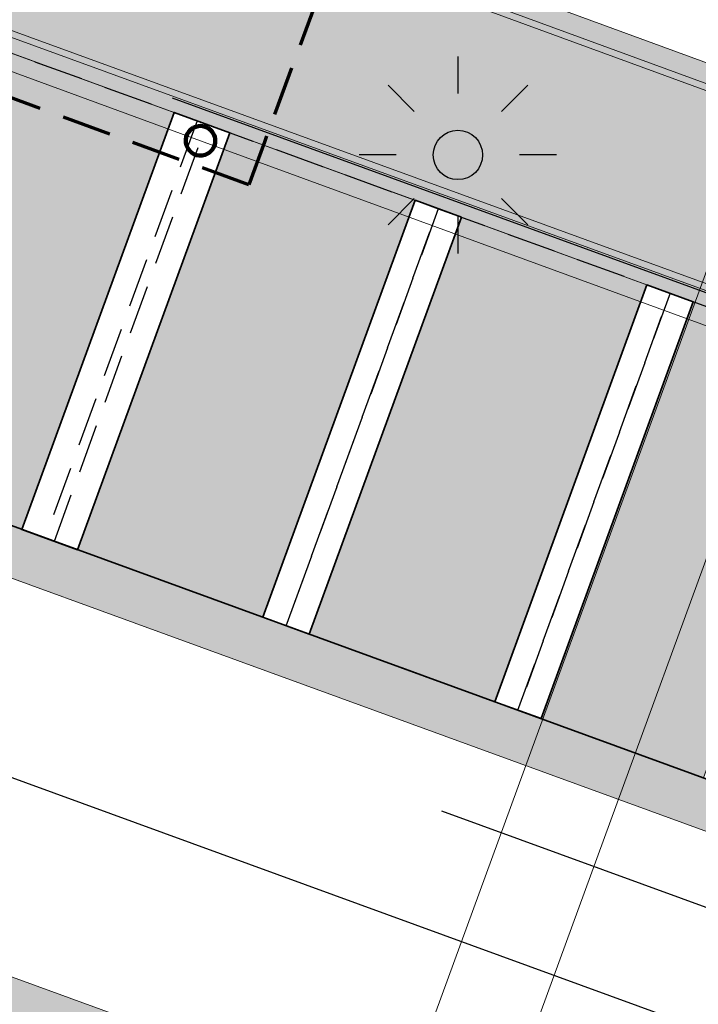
# Model space of a CAD drawing. Header units: metres. Extents: x 154038 to 155227, y 461678 to 462519.
# Tile 144 of 256: x 154592.46 to 154599.33, y 462268.45 to 462278.44. Entities that reach past the tile are written whole.
import ezdxf
from ezdxf import colors
from ezdxf.entities.mleader import LeaderData, LeaderLine
from ezdxf.math import Vec2, Vec3

# ---------------------------------------------------------------- set-up
doc = ezdxf.new("R2010")
doc.units = ezdxf.units.M
doc.linetypes.add('AM-AS', pattern=[16, 10, -2, 2, -2])
doc.linetypes.add('DASHED', pattern=[0.75, 0.5, -0.25])
for name, color, linetype, lineweight in [('B-WE-OG-BEBOUWING-GV', 2, 'Continuous', 100), ('B-WE-OG-BEBOUWING_LUIFEL-GV', 7, 'DASHED', 70), ('N-WE-KL-ET_LS_OV_LICHTMAST-G', 2, 'Continuous', 25), ('N-WE-KL-ET_LS_OV_LICHTMAST_4M-S', 1, 'Continuous', 25), ('N-WE-VH-KANTOPSLUITING_TROTTOIRBAND_130 150-G', 2, 'Continuous', 0), ('N-WE-VH-KANTVERHARDING_MOLGOOT-G', 6, 'Continuous', 18), ('N-WE-VH-KANTVERHARDING_TROTTOIR-ROLLAAG-G', 62, 'Continuous', 18), ('N-WE-VH-KANTVERHARDING_TROTTOIR-STREKLAAG-G', 220, 'Continuous', 18), ('N-WE-VH-VERHARDING_GRASSTEEN_parkeren-G', 3, 'Continuous', 18), ('N-WE-VH-VERHARDING_GRASSTEEN_parkeren-V', 73, 'Continuous', 18), ('N-WE-VH-VERHARDING_STRAATBAKSTEEN-TROTTOIR-HV_DF-G', 2, 'Continuous', 18), ('N-WE-VH-VERHARDING_STRAATBAKSTEEN_Rijbaan-KV_DF-G', 160, 'Continuous', 35), ('N-WE-VH-VERHARDING_STRAATBAKSTEEN_Uitstapstrook_Parkeren-HV_KF-G', 170, 'Continuous', 35), ('X-XX-AL-PROFIEL-G', 7, 'Continuous', 18)]:
    doc.layers.add(name, color=color, linetype=linetype, lineweight=lineweight)
for name, color, linetype in [('N-PV-VW-MARKERING_Pvak-G', 161, 'DASHED'), ('N-PV-WEG_RIJBAAN-350M-H', 14, 'AM-AS'), ('N-PV-WEG_RIJBAAN-AS-G', 40, 'AM-AS'), ('N-WE-VW-MARKERING_Pvak-H', 21, 'Continuous'), ('X-XX-AL-HULP-T', 7, 'Continuous')]:
    doc.layers.add(name, color=color, linetype=linetype)
for name, color, linetype, lineweight, true_color in [('N-WE-VH-KANTOPSLUITING_TROTTOIRBAND_130 150-V', 7, 'Continuous', 5, 0xa7a8aa), ('N-WE-VH-KANTVERHARDING_MOLGOOT-V', 7, 'Continuous', 18, 0xb76059), ('N-WE-VH-VERHARDING_STRAATBAKSTEEN-TROTTOIR-HV_DF-V', 7, 'Continuous', 18, 0xd14124), ('N-WE-VH-VERHARDING_STRAATBAKSTEEN_Rijbaan-KV_DF-V', 7, 'Continuous', 18, 0xb33d26)]:
    doc.layers.add(name, color=color, linetype=linetype, lineweight=lineweight, true_color=true_color)
doc.layers.add('X-XX-AL-PROFIEL-H', color=21, linetype='Continuous', lineweight=18, plot=False)
doc.styles.add('maatvoering', font='arial.ttf')

# ---------------------------------------------------------------- blocks, each defined once
blk = doc.blocks.new('SKL-ET_OV_LICHTMAST-N')
at = {"layer": 'N-WE-KL-ET_LS_OV_LICHTMAST-G'}
for points in [[(0, 1), (0, 0.625)], [(-0.7071067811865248, 0.707106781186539), (-0.4419417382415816, 0.4419417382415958)], [(0.44194173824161, 0.4419417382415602), (0.7071067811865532, 0.7071067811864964)], [(-0.625, 0), (-1, 0)], [(1, 0), (0.625, 0)], [(-0.7071067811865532, -0.7071067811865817), (-0.4419417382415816, -0.44194173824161)], [(0.4419417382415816, -0.4419417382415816), (0.7071067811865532, -0.7071067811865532)], [(0, -0.625), (0, -1)]]:
    blk.add_lwpolyline(points, dxfattribs=at)
blk.add_circle((0, 0), 0.25, dxfattribs=at)
blk = doc.blocks.new('_Dot')
at = {"color": 0, "linetype": 'ByBlock', "lineweight": -2}
blk.add_line((-0.5, 0), (-1, 0), dxfattribs=at)
at = {"color": 0, "linetype": 'ByBlock', "const_width": 0.5}
blk.add_lwpolyline([(-0.25, 0, 1), (0.25, 0, 1)], format="xyb", close=True, dxfattribs=at)

msp = doc.modelspace()

# ---------------------------------------------------------------- hatches: boundary and pattern name
at = {"layer": 'N-WE-VH-KANTOPSLUITING_TROTTOIRBAND_130 150-V'}
h = msp.add_hatch(color=256, dxfattribs=at)
h.dxf.hatch_style = 1
h.paths.add_polyline_path([(154653.2895536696, 462251.0909685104), (154648.1321584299, 462252.9718679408), (154649.6739711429, 462257.1994929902), (154644.976609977, 462258.912618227), (154643.4345391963, 462254.6842855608), (154641.5566181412, 462255.3699641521), (154643.1018692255, 462259.6069676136), (154628.7251691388, 462264.8395104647), (154627.1833564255, 462260.6118854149), (154615.9328851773, 462264.7149265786), (154617.4749022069, 462268.9424771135), (154605.4600788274, 462273.3242771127), (154603.9182661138, 462269.0966520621), (154599.8601407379, 462270.5766483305), (154601.3976329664, 462274.8058490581), (154587.0598945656, 462280.034814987), (154585.9121006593, 462276.887583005), (154585.7711798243, 462276.9389767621), (154586.9703674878, 462280.2271295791), (154601.5898180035, 462274.8954233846), (154600.0524700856, 462270.6666194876), (154603.8289128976, 462269.2884556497), (154605.3708705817, 462273.5164754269), (154617.6672348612, 462269.0319976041), (154616.1252178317, 462264.8044470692), (154627.0938293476, 462260.804200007), (154628.635642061, 462265.0318250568), (154643.2941838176, 462259.6964946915), (154641.7489004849, 462255.4594028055), (154643.345044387, 462254.8766886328), (154644.8870828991, 462259.1049328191), (154649.8662857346, 462257.2890200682), (154648.3244730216, 462253.0613950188), (154653.3409474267, 462251.2318893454)])
at = {"layer": 'N-WE-VH-KANTVERHARDING_MOLGOOT-V'}
h = msp.add_hatch(color=256, dxfattribs=at)
h.dxf.hatch_style = 1
edge = h.paths.add_edge_path()
edge.add_line((154504.0308506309, 462166.2479160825), (154508.5329932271, 462164.5833704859))
edge.add_line((154508.5329932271, 462164.5833704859), (154536.2906664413, 462239.6853322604))
edge.add_arc((154540.9803159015, 462237.9512077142), 5.000000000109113, 69.91068840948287, 159.706765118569, ccw=False)
edge.add_line((154542.6977384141, 462242.6469994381), (154554.4056087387, 462238.3650037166))
edge.add_arc((154557.1538001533, 462245.8775869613), 7.999466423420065, 249.90688527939, 339.6332798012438)
edge.add_line((154564.6531743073, 462243.093552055), (154574.3694280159, 462269.2609684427))
edge.add_arc((154579.244254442, 462267.4509774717), 5.199999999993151, 69.96311292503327, 159.6303699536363, ccw=False)
edge.add_line((154581.0259046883, 462272.3362330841), (154653.5238979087, 462245.8962516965))
edge.add_line((154653.5238979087, 462245.8962516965), (154653.6952104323, 462246.365987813))
edge.add_line((154653.6952104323, 462246.365987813), (154581.197217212, 462272.8059692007))
edge.add_arc((154579.244254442, 462267.4509774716), 5.700000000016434, 69.9631129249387, 159.6303699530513)
edge.add_line((154573.9006947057, 462269.435006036), (154564.1844437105, 462243.2675969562))
edge.add_arc((154557.153790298, 462245.8776083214), 7.499483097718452, 249.9070120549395, 339.63340657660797, ccw=False)
edge.add_line((154554.5773821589, 462238.8345714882), (154542.8694806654, 462243.1165786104))
edge.add_arc((154540.9803159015, 462237.9512077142), 5.500000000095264, 69.91068840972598, 159.7067651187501)
edge.add_line((154535.8217014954, 462239.858744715), (154508.2373593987, 462165.225752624))
edge.add_line((154508.2373593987, 462165.225752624), (154504.6732139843, 462166.5434991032))
edge.add_line((154504.6732139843, 462166.5434991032), (154517.595807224, 462201.4955950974))
edge.add_line((154517.595807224, 462201.4955950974), (154519.2557867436, 462206.0155393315))
edge.add_line((154519.2557867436, 462206.0155393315), (154534.953191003, 462248.4665406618))
edge.add_arc((154536.360085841, 462247.946303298), 1.500000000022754, 69.91068840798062, 159.7067651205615, ccw=False)
edge.add_line((154536.8753125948, 462249.3550408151), (154556.0695134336, 462242.3350206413))
edge.add_arc((154557.2717091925, 462245.6220748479), 3.499999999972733, 249.910688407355, 339.1809798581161)
edge.add_line((154560.5431862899, 462244.378114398), (154570.3383182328, 462270.7576828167))
edge.add_arc((154579.2442656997, 462267.4509682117), 9.500013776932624, 121.49320960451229, 159.6303986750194, ccw=False)
edge.add_arc((154571.4082981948, 462280.2415126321), 5.499999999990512, 301.4931808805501, 339.7866536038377)
edge.add_line((154576.569567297, 462278.3411702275), (154580.911670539, 462290.1341835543))
edge.add_arc((154577.6272265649, 462291.3434923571), 3.499999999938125, 339.7866536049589, 429.6303699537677)
edge.add_line((154578.8454897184, 462294.6246255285), (154544.5665896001, 462307.3521555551))
edge.add_line((154544.5665896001, 462307.3521555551), (154546.1329279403, 462311.570755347))
edge.add_line((154546.1329279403, 462311.570755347), (154586.0034751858, 462296.7670835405))
edge.add_line((154586.0034751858, 462296.7670835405), (154580.9067938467, 462282.8438030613))
edge.add_arc((154586.0632988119, 462280.9304984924), 5.500025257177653, 159.6427901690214, 250.0930405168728)
edge.add_line((154584.1905745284, 462275.7591174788), (154654.9971856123, 462249.9359822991))
edge.add_line((154654.9971856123, 462249.9359822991), (154655.168498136, 462250.4057184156))
edge.add_line((154655.168498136, 462250.4057184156), (154584.3613417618, 462276.2290524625))
edge.add_arc((154586.0632988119, 462280.9304984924), 5.000025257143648, 159.6304989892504, 250.09938210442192, ccw=False)
edge.add_line((154581.3759381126, 462282.6708726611), (154586.6440892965, 462297.0625800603))
edge.add_line((154586.6440892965, 462297.0625800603), (154545.8382322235, 462312.2135262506))
edge.add_line((154545.8382322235, 462312.2135262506), (154543.9238186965, 462307.0574598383))
edge.add_line((154543.9238186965, 462307.0574598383), (154578.6714521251, 462294.1558922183))
edge.add_arc((154577.6272265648, 462291.3434923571), 3.000000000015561, -20.21334639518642, 69.63036995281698, ccw=False)
edge.add_line((154580.442464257, 462290.3069419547), (154576.1003610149, 462278.5139286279))
edge.add_arc((154571.4082981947, 462280.2415126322), 5.000000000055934, 301.49318088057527, 339.7866536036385, ccw=False)
edge.add_arc((154579.2442544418, 462267.4509774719), 9.999999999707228, 121.4931808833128, 159.6303699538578)
edge.add_line((154569.869588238, 462270.9317293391), (154560.0751634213, 462244.5540653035))
edge.add_arc((154557.2717091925, 462245.6220748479), 2.999999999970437, 249.9106884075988, 339.14506041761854, ccw=False)
edge.add_line((154556.2412556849, 462242.8045998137), (154537.0470548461, 462249.8246199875))
edge.add_arc((154536.360085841, 462247.9463032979), 2.000000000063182, 69.9106884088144, 159.7067651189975)
edge.add_line((154534.484226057, 462248.6399531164), (154518.7866293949, 462206.1884314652))
edge.add_line((154518.7866293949, 462206.1884314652), (154517.1266457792, 462201.6684760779))
edge.add_line((154517.1266457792, 462201.6684760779), (154504.0308506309, 462166.2479160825))
at = {"layer": 'N-WE-VH-VERHARDING_GRASSTEEN_parkeren-V'}
h = msp.add_hatch(color=256, dxfattribs=at)
h.dxf.hatch_style = 1
h.paths.add_polyline_path([(154594.0227390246, 462277.4954691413), (154592.1437945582, 462278.1807192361), (154590.601981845, 462273.9530941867), (154592.4809263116, 462273.2678440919)])
h = msp.add_hatch(color=256, dxfattribs=at)
h.dxf.hatch_style = 1
h.paths.add_polyline_path([(154596.4654037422, 462276.6046305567), (154594.5864592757, 462277.2898806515), (154593.0446465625, 462273.0622556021), (154594.9235910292, 462272.3770055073)])
h = msp.add_hatch(color=256, dxfattribs=at)
h.dxf.hatch_style = 1
h.paths.add_polyline_path([(154598.8140843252, 462275.7480679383), (154596.9351398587, 462276.4333180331), (154595.3933271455, 462272.2056929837), (154597.2722716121, 462271.520442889)])
h = msp.add_hatch(color=256, dxfattribs=at)
h.dxf.hatch_style = 1
h.paths.add_polyline_path([(154600.92789685, 462274.9771615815), (154599.2838204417, 462275.5767554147), (154597.7420077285, 462271.3491303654), (154599.3860841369, 462270.7495365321)])
at = {"layer": 'N-WE-VH-VERHARDING_STRAATBAKSTEEN-TROTTOIR-HV_DF-V'}
h = msp.add_hatch(color=256, dxfattribs=at)
h.dxf.hatch_style = 1
h.paths.add_polyline_path([(154585.0742475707, 462280.6538931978), (154584.7378912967, 462279.7120956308), (154584.3590635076, 462278.6867107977), (154585.4846992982, 462278.2708453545), (154585.8635270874, 462279.2962301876), (154586.1819613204, 462280.2446490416)], flags=16)
h.paths.add_polyline_path([(154601.8508240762, 462271.8863645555), (154601.3497349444, 462270.5123864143), (154602.7237130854, 462270.0112972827), (154603.2248022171, 462271.3852754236)], flags=16)
edge = h.paths.add_edge_path()
edge.add_line((154605.3708705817, 462273.5164754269), (154617.6672348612, 462269.0319976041))
edge.add_line((154617.6672348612, 462269.0319976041), (154618.3945709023, 462271.0251054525))
edge.add_line((154618.3945709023, 462271.0251054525), (154603.925, 462276.355))
edge.add_line((154603.925, 462276.355), (154602.325, 462276.935))
edge.add_line((154602.325, 462276.935), (154588.24, 462282.095))
edge.add_line((154588.24, 462282.095), (154589.1, 462284.51))
edge.add_line((154589.1, 462284.51), (154586.77, 462285.402))
edge.add_line((154586.77, 462285.402), (154584.49, 462286.25))
edge.add_line((154584.49, 462286.25), (154583.0491821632, 462286.7858831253))
edge.add_line((154583.0491821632, 462286.7858831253), (154582.1766717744, 462284.4227824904))
edge.add_line((154582.1766717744, 462284.4227824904), (154584.0511490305, 462283.7360730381))
edge.add_arc((154583.6727598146, 462282.7032024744), 1.100000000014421, -20.276719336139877, 69.8798342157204, ccw=False)
edge.add_line((154584.7045926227, 462282.3219924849), (154582.8487629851, 462277.2987613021))
edge.add_arc((154586.0633018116, 462280.9304982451), 4.850028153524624, 228.4871760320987, 250.111395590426)
edge.add_line((154584.4133584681, 462276.3697461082), (154585.4285547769, 462275.9995045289))
edge.add_line((154585.4285547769, 462275.9995045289), (154586.9703674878, 462280.2271295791))
edge.add_line((154586.9703674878, 462280.2271295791), (154601.5898180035, 462274.8954233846))
edge.add_line((154601.5898180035, 462274.8954233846), (154600.0524700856, 462270.6666194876))
edge.add_line((154600.0524700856, 462270.6666194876), (154603.8289128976, 462269.2884556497))
edge.add_line((154603.8289128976, 462269.2884556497), (154605.3708705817, 462273.5164754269))
at = {"layer": 'N-WE-VH-VERHARDING_STRAATBAKSTEEN_Rijbaan-KV_DF-V'}
h = msp.add_hatch(color=256, dxfattribs=at)
h.dxf.hatch_style = 1
edge = h.paths.add_edge_path()
edge.add_line((154346.3655189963, 462123.4474894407), (154339.6690574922, 462103.1804047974))
edge.add_line((154339.6690574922, 462103.1804047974), (154331.5193567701, 462083.4356807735))
edge.add_line((154331.5193567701, 462083.4356807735), (154321.8864262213, 462064.3270959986))
edge.add_line((154321.8864262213, 462064.3270959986), (154319.064452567, 462059.5558212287))
edge.add_line((154319.064452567, 462059.5558212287), (154316.2103360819, 462061.243890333))
edge.add_arc((154313.6649621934, 462056.9402788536), 4.999999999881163, 59.39777921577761, 149.4251789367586)
edge.add_line((154309.3601339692, 462059.4835943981), (154295.4018813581, 462035.8577883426))
edge.add_arc((154299.7067095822, 462033.3144727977), 4.999999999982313, 149.425178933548, 239.2784399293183)
edge.add_line((154297.1523773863, 462029.0161723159), (154310.3450331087, 462021.1762305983))
edge.add_arc((154317.2452423, 462033.549449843), 14.16719595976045, 240.8527758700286, 248.9522969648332)
edge.add_line((154312.1571632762, 462020.327464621), (154334.4042784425, 462011.1510402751))
edge.add_arc((154336.3108423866, 462015.7732706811), 4.999999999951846, 247.5849764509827, 256.0899883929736)
edge.add_line((154335.1088540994, 462010.9198982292), (154350.5998025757, 462007.0834033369))
edge.add_arc((154349.3978142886, 462002.2300308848), 5.000000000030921, 59.37977109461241, 76.0899883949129, ccw=False)
edge.add_line((154351.944540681, 462006.5328421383), (154352.6260687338, 462006.1294627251))
edge.add_arc((154355.1727951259, 462010.4322739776), 4.999999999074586, 239.3797710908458, 256.0899883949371)
edge.add_line((154353.9708068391, 462005.5789015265), (154356.9781779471, 462004.8340984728))
edge.add_line((154356.9781779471, 462004.8340984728), (154367.5271780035, 462002.1693614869))
edge.add_line((154367.5271780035, 462002.1693614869), (154370.594703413, 462001.3944872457))
edge.add_arc((154371.8192663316, 462006.2422130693), 5.000000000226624, 255.8233322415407, 334.7988763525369)
edge.add_line((154376.3433598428, 462004.1132278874), (154378.3551998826, 462008.3883879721))
edge.add_arc((154373.8311063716, 462010.5173731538), 5.000000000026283, 334.7988763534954, 345.8749618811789)
edge.add_line((154378.6799336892, 462009.2971790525), (154401.6515090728, 462100.5820018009))
edge.add_line((154401.6515090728, 462100.5820018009), (154406.9852191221, 462099.2397882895))
edge.add_line((154406.9852191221, 462099.2397882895), (154397.3315953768, 462060.8780600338))
edge.add_line((154397.3315953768, 462060.8780600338), (154396.6527595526, 462061.0488872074))
edge.add_line((154396.6527595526, 462061.0488872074), (154394.6715745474, 462053.1760217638))
edge.add_line((154394.6715745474, 462053.1760217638), (154395.3511736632, 462053.0050023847))
edge.add_line((154395.3511736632, 462053.0050023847), (154390.2256132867, 462032.6401919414))
edge.add_line((154390.2256132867, 462032.6401919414), (154389.5467596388, 462032.8109482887))
edge.add_line((154389.5467596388, 462032.8109482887), (154388.7372010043, 462029.5939109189))
edge.add_line((154388.7372010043, 462029.5939109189), (154389.4156288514, 462029.4214625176))
edge.add_line((154389.4156288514, 462029.4214625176), (154383.7651946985, 462006.9676746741))
edge.add_line((154383.7651946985, 462006.9676746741), (154376.807218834, 461992.1819759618))
edge.add_arc((154381.331312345, 461990.0529907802), 4.999999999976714, 154.7988763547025, 166.0156035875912)
edge.add_line((154376.4795044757, 461991.2612789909), (154371.1051861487, 461969.68365288))
edge.add_line((154371.1051861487, 461969.68365288), (154363.8723419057, 461953.1420104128))
edge.add_arc((154368.4536651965, 461951.1389210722), 5.000088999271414, 156.3836358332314, 248.3411709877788)
edge.add_line((154366.60823727, 461946.491848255), (154366.6592998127, 461946.4715747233))
edge.add_line((154366.6592998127, 461946.4715747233), (154352.2416857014, 461952.1958481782))
edge.add_arc((154354.0386536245, 461956.8622859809), 5.000473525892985, 248.939130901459, 336.380420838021)
edge.add_line((154358.6202168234, 461954.8587855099), (154365.8806715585, 461971.4635736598))
edge.add_line((154365.8806715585, 461971.4635736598), (154371.1315098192, 461992.5091953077))
edge.add_arc((154366.27970195, 461993.7174835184), 4.999999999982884, 346.0156035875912, 435.8233322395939)
edge.add_line((154367.5042648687, 461998.5652093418), (154356.1296396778, 462001.438503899))
edge.add_line((154356.1296396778, 462001.438503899), (154353.1565705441, 462002.1748154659))
edge.add_arc((154351.9545822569, 461997.321443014), 4.99999999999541, 76.08998839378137, 92.77818827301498)
edge.add_line((154351.7122345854, 462002.315566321), (154350.8803402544, 462002.2858641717))
edge.add_arc((154350.6379925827, 462007.2799874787), 4.999999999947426, 256.0899883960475, 272.778188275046, ccw=False)
edge.add_line((154349.4360042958, 462002.4266150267), (154337.7325265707, 462005.3251033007))
edge.add_arc((154337.2517312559, 462003.38375432), 1.999999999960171, 76.08998839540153, 165.7499673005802)
edge.add_line((154335.3132697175, 462003.8760620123), (154335.1888994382, 462003.3863540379))
edge.add_line((154335.1888994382, 462003.3863540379), (154331.809089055, 462004.2350527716))
edge.add_line((154331.809089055, 462004.2350527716), (154332.0188515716, 462005.1214022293))
edge.add_arc((154330.0726110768, 462005.5819974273), 1.999999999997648, 346.6854067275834, 427.584976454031)
edge.add_line((154330.8352366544, 462007.4308895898), (154310.3759552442, 462015.8698735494))
edge.add_arc((154317.2452423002, 462033.5494498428), 18.96719595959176, 240.6390520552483, 248.76667882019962, ccw=False)
edge.add_line((154307.9454396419, 462017.0186243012), (154294.2962136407, 462025.129890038))
edge.add_arc((154292.7636143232, 462022.5509097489), 2.999999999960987, 59.27843992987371, 165.8531268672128)
edge.add_line((154289.8545971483, 462023.2841348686), (154287.8359008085, 462015.2751044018))
edge.add_line((154287.8359008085, 462015.2751044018), (154283.8632318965, 462016.2799413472))
edge.add_line((154283.8632318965, 462016.2799413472), (154284.9895646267, 462020.85211158))
edge.add_line((154284.9895646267, 462020.85211158), (154281.4008986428, 462022.9723146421))
edge.add_line((154281.4008986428, 462022.9723146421), (154304.5232118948, 462062.1092541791))
edge.add_arc((154313.1334630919, 462057.0210789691), 10.00129754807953, 72.70910643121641, 149.419295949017, ccw=False)
edge.add_arc((154316.7007223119, 462068.4799534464), 2.000000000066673, 252.7032232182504, 333.2466271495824)
edge.add_line((154318.4866272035, 462067.5796514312), (154327.4245828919, 462085.3096333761))
edge.add_line((154327.4245828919, 462085.3096333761), (154335.4473333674, 462104.7467881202))
edge.add_line((154335.4473333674, 462104.7467881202), (154342.0407687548, 462124.7020604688))
edge.add_line((154342.0407687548, 462124.7020604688), (154352.1387758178, 462165.04183881))
edge.add_line((154352.1387758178, 462165.04183881), (154355.7628846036, 462164.1322223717))
edge.add_line((154355.7628846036, 462164.1322223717), (154353.9603339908, 462153.7867322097))
edge.add_line((154353.9603339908, 462153.7867322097), (154346.3655189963, 462123.4474894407))
edge = h.paths.add_edge_path(flags=17)
edge.add_arc((154735.5031688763, 462271.5015979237), 4.999999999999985, 125.9385176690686, 138.150287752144, ccw=False)
edge.add_line((154732.5685849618, 462275.549834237), (154735.8470371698, 462277.9263983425))
edge.add_arc((154736.4339539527, 462277.1167510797), 1.000000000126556, 44.27258667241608, 125.93851766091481, ccw=False)
edge.add_line((154737.1499807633, 462277.8148238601), (154732.334294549, 462282.9696525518))
edge.add_arc((154731.6182677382, 462282.2715797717), 1.000000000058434, -54.06148233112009, 44.272586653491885, ccw=False)
edge.add_line((154732.2051845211, 462281.4619325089), (154729.9240080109, 462279.8082978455))
edge.add_arc((154735.7931758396, 462271.7118252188), 9.999999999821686, 125.9385176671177, 159.8812514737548)
edge.add_line((154726.4033583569, 462275.1514949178), (154712.1371545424, 462236.2067526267))
edge.add_arc((154709.3202092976, 462237.2386535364), 3.000000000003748, 249.8812514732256, 339.8812514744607, ccw=False)
edge.add_line((154708.2883083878, 462234.4217082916), (154663.7725424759, 462250.7286845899))
edge.add_line((154663.7725424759, 462250.7286845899), (154656.1079703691, 462250.0630933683))
edge.add_line((154656.1079703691, 462250.0630933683), (154584.3613417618, 462276.2290524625))
edge.add_arc((154586.0632988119, 462280.9304984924), 5.000025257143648, 159.6304989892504, 250.09938210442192, ccw=False)
edge.add_line((154581.3759381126, 462282.6708726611), (154586.6440892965, 462297.0625800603))
edge.add_line((154586.6440892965, 462297.0625800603), (154545.8382322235, 462312.2135262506))
edge.add_line((154545.8382322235, 462312.2135262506), (154543.9238186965, 462307.0574598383))
edge.add_line((154543.9238186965, 462307.0574598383), (154578.6714521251, 462294.1558922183))
edge.add_arc((154577.6272265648, 462291.3434923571), 3.000000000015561, -20.21334639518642, 69.63036995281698, ccw=False)
edge.add_line((154580.442464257, 462290.3069419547), (154576.1003610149, 462278.5139286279))
edge.add_arc((154571.4082981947, 462280.2415126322), 5.000000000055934, 301.49318088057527, 339.7866536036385, ccw=False)
edge.add_arc((154579.2442544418, 462267.4509774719), 9.999999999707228, 121.4931808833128, 159.6303699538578)
edge.add_line((154569.869588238, 462270.9317293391), (154560.0751634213, 462244.5540653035))
edge.add_arc((154557.2717091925, 462245.6220748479), 2.999999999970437, 249.9106884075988, 339.14506041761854, ccw=False)
edge.add_line((154556.2412556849, 462242.8045998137), (154537.0470548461, 462249.8246199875))
edge.add_arc((154536.360085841, 462247.9463032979), 2.000000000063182, 69.9106884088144, 159.7067651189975)
edge.add_line((154534.484226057, 462248.6399531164), (154518.7866293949, 462206.1884314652))
edge.add_line((154518.7866293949, 462206.1884314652), (154517.1266457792, 462201.6684760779))
edge.add_line((154517.1266457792, 462201.6684760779), (154504.0308506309, 462166.2479160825))
edge.add_line((154504.0308506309, 462166.2479160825), (154508.5329932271, 462164.5833704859))
edge.add_line((154508.5329932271, 462164.5833704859), (154521.6305956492, 462200.0088186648))
edge.add_line((154521.6305956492, 462200.0088186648), (154523.2905399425, 462204.5286669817))
edge.add_line((154523.2905399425, 462204.5286669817), (154536.2906664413, 462239.6853322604))
edge.add_arc((154540.9803159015, 462237.9512077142), 5.000000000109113, 69.91068840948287, 159.706765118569, ccw=False)
edge.add_line((154542.6977384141, 462242.6469994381), (154554.4056087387, 462238.3650037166))
edge.add_arc((154557.1538001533, 462245.8775869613), 7.999466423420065, 249.90688527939, 339.6332798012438)
edge.add_line((154564.6531743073, 462243.093552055), (154574.4386699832, 462269.447448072))
edge.add_arc((154579.1259759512, 462267.7069990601), 5.000000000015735, 69.96311292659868, 159.6294766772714, ccw=False)
edge.add_line((154580.8391011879, 462272.4043602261), (154655.4630948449, 462245.1890275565))
edge.add_line((154655.4630948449, 462245.1890275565), (154663.1240823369, 462245.8543074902))
edge.add_line((154663.1240823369, 462245.8543074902), (154713.9613245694, 462227.2316535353))
edge.add_line((154713.9613245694, 462227.2316535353), (154727.5885351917, 462264.4320337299))
edge.add_arc((154730.4054804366, 462263.4001328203), 2.999999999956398, 69.882642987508, 159.8812514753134, ccw=False)
edge.add_line((154731.4373129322, 462266.2171031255), (154749.540967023, 462259.5858871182))
edge.add_line((154749.540967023, 462259.5858871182), (154751.0397480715, 462263.6249638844))
edge.add_line((154751.0397480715, 462263.6249638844), (154734.4045412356, 462269.7183000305))
edge.add_arc((154736.1283149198, 462274.4117704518), 5.000006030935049, 197.6182283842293, 249.83320066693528, ccw=False)
edge.add_arc((154733.2690260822, 462273.5037486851), 2.000000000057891, 138.1345799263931, 197.6182116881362, ccw=False)
edge.add_line((154731.7795971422, 462274.8385151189), (154731.7786818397, 462274.8374930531))
edge = h.paths.add_edge_path(flags=0)
edge.add_arc((154536.360085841, 462247.9463032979), 2.000000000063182, 69.9106884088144, 159.7067651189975, ccw=False)
edge.add_arc((154536.360085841, 462247.9463032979), 2.000000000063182, 69.9106884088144, 159.7067651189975)
edge = h.paths.add_edge_path(flags=0)
edge.add_arc((154735.7931758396, 462271.7118252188), 9.999999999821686, 125.93851766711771, 159.8812514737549, ccw=False)
edge.add_arc((154735.7931758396, 462271.7118252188), 9.999999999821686, 125.9385176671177, 159.8812514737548)
edge = h.paths.add_edge_path(flags=17)
edge.add_arc((154735.5031688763, 462271.5015979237), 4.999999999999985, 125.9385176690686, 138.150287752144)
edge.add_line((154731.7795971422, 462274.8385151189), (154731.7786818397, 462274.8374930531))
edge.add_arc((154733.2690260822, 462273.5037486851), 2.000000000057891, 138.134579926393, 197.6182116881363)
edge.add_arc((154736.1283149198, 462274.4117704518), 5.000006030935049, 197.6182283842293, 249.8332006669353)
edge.add_line((154751.0397480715, 462263.6249638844), (154734.4045412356, 462269.7183000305))
edge.add_line((154749.540967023, 462259.5858871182), (154751.0397480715, 462263.6249638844))
edge.add_line((154731.4373129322, 462266.2171031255), (154749.540967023, 462259.5858871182))
edge.add_arc((154730.4054804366, 462263.4001328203), 2.999999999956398, 69.88264298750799, 159.8812514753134)
edge.add_line((154713.9613245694, 462227.2316535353), (154727.5885351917, 462264.4320337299))
edge.add_line((154663.1240823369, 462245.8543074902), (154713.9613245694, 462227.2316535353))
edge.add_line((154655.4630948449, 462245.1890275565), (154663.1240823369, 462245.8543074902))
edge.add_line((154580.8391011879, 462272.4043602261), (154655.4630948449, 462245.1890275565))
edge.add_arc((154579.1259759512, 462267.7069990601), 5.000000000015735, 69.96311292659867, 159.6294766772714)
edge.add_line((154564.6531743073, 462243.093552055), (154574.4386699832, 462269.447448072))
edge.add_arc((154557.1538001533, 462245.8775869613), 7.999466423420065, 249.90688527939, 339.6332798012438)
edge.add_line((154542.6977384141, 462242.6469994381), (154554.4056087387, 462238.3650037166))
edge.add_arc((154540.9803159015, 462237.9512077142), 5.000000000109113, 69.9106884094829, 159.706765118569)
edge.add_line((154523.2905399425, 462204.5286669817), (154536.2906664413, 462239.6853322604))
edge.add_line((154521.6305956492, 462200.0088186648), (154523.2905399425, 462204.5286669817))
edge.add_line((154508.5329932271, 462164.5833704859), (154521.6305956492, 462200.0088186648))
edge.add_line((154504.0308506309, 462166.2479160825), (154508.5329932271, 462164.5833704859))
edge.add_line((154517.1266457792, 462201.6684760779), (154504.0308506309, 462166.2479160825))
edge.add_line((154518.7866293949, 462206.1884314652), (154517.1266457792, 462201.6684760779))
edge.add_line((154534.484226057, 462248.6399531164), (154518.7866293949, 462206.1884314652))
edge.add_arc((154536.360085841, 462247.9463032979), 2.000000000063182, 69.9106884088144, 159.7067651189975)
edge.add_line((154556.2412556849, 462242.8045998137), (154537.0470548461, 462249.8246199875))
edge.add_arc((154557.2717091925, 462245.6220748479), 2.999999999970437, 249.9106884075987, 339.1450604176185)
edge.add_line((154569.869588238, 462270.9317293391), (154560.0751634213, 462244.5540653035))
edge.add_arc((154579.2442544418, 462267.4509774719), 9.999999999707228, 121.4931808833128, 159.6303699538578)
edge.add_arc((154571.4082981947, 462280.2415126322), 5.000000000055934, 301.4931808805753, 339.7866536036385)
edge.add_line((154580.442464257, 462290.3069419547), (154576.1003610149, 462278.5139286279))
edge.add_arc((154577.6272265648, 462291.3434923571), 3.000000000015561, 339.7866536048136, 429.6303699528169)
edge.add_line((154543.9238186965, 462307.0574598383), (154578.6714521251, 462294.1558922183))
edge.add_line((154545.8382322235, 462312.2135262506), (154543.9238186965, 462307.0574598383))
edge.add_line((154586.6440892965, 462297.0625800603), (154545.8382322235, 462312.2135262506))
edge.add_line((154581.3759381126, 462282.6708726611), (154586.6440892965, 462297.0625800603))
edge.add_arc((154586.0632988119, 462280.9304984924), 5.000025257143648, 159.6304989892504, 250.0993821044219)
edge.add_line((154656.1079703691, 462250.0630933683), (154584.3613417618, 462276.2290524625))
edge.add_line((154663.7725424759, 462250.7286845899), (154656.1079703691, 462250.0630933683))
edge.add_line((154708.2883083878, 462234.4217082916), (154663.7725424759, 462250.7286845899))
edge.add_arc((154709.3202092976, 462237.2386535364), 3.000000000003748, 249.8812514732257, 339.8812514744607)
edge.add_line((154726.4033583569, 462275.1514949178), (154712.1371545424, 462236.2067526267))
edge.add_arc((154735.7931758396, 462271.7118252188), 9.999999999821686, 125.9385176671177, 159.8812514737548)
edge.add_line((154732.2051845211, 462281.4619325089), (154729.9240080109, 462279.8082978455))
edge.add_arc((154731.6182677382, 462282.2715797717), 1.000000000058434, 305.9385176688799, 404.2725866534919)
edge.add_line((154732.334294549, 462282.9696525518), (154737.1499807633, 462277.8148238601))
edge.add_arc((154736.4339539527, 462277.1167510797), 1.000000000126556, 44.27258667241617, 125.9385176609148)
edge.add_line((154735.8470371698, 462277.9263983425), (154732.5685849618, 462275.549834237))
edge = h.paths.add_edge_path(flags=0)
edge.add_arc((154736.1283149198, 462274.4117704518), 5.000006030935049, 197.6182283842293, 249.8332006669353)
edge.add_arc((154736.1283149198, 462274.4117704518), 5.000006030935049, 197.6182283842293, 249.8332006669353)
edge = h.paths.add_edge_path(flags=0)
edge.add_arc((154733.2690260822, 462273.5037486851), 2.000000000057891, 138.134579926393, 197.6182116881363)
edge.add_arc((154733.2690260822, 462273.5037486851), 2.000000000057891, 138.134579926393, 197.6182116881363)
edge = h.paths.add_edge_path(flags=0)
edge.add_line((154731.7795971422, 462274.8385151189), (154731.7786818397, 462274.8374930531))
edge.add_line((154731.7795971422, 462274.8385151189), (154731.7786818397, 462274.8374930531))
edge = h.paths.add_edge_path(flags=0)
edge.add_arc((154735.5031688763, 462271.5015979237), 4.999999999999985, 125.9385176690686, 138.150287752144)
edge.add_arc((154735.5031688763, 462271.5015979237), 4.999999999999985, 125.9385176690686, 138.150287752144)
edge = h.paths.add_edge_path(flags=0)
edge.add_line((154732.2051845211, 462281.4619325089), (154729.9240080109, 462279.8082978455))
edge.add_line((154732.2051845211, 462281.4619325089), (154729.9240080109, 462279.8082978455))
edge = h.paths.add_edge_path(flags=0)
edge.add_arc((154731.6182677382, 462282.2715797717), 1.000000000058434, 305.9385176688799, 404.2725866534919)
edge.add_arc((154731.6182677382, 462282.2715797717), 1.000000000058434, 305.9385176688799, 404.2725866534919)
edge = h.paths.add_edge_path(flags=0)
edge.add_line((154737.1499807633, 462277.8148238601), (154732.334294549, 462282.9696525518))
edge.add_line((154737.1499807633, 462277.8148238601), (154732.334294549, 462282.9696525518))
edge = h.paths.add_edge_path(flags=0)
edge.add_arc((154736.4339539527, 462277.1167510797), 1.000000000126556, 44.27258667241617, 125.9385176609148)
edge.add_arc((154736.4339539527, 462277.1167510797), 1.000000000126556, 44.27258667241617, 125.9385176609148)
edge = h.paths.add_edge_path(flags=0)
edge.add_line((154732.5685849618, 462275.549834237), (154735.8470371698, 462277.9263983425))
edge.add_line((154732.5685849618, 462275.549834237), (154735.8470371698, 462277.9263983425))
edge = h.paths.add_edge_path(flags=0)
edge.add_line((154556.2412556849, 462242.8045998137), (154537.0470548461, 462249.8246199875))
edge.add_line((154556.2412556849, 462242.8045998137), (154537.0470548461, 462249.8246199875))
edge = h.paths.add_edge_path(flags=0)
edge.add_arc((154557.2717091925, 462245.6220748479), 2.999999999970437, 249.9106884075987, 339.1450604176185)
edge.add_arc((154557.2717091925, 462245.6220748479), 2.999999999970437, 249.9106884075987, 339.1450604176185)
edge = h.paths.add_edge_path(flags=0)
edge.add_line((154569.869588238, 462270.9317293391), (154560.0751634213, 462244.5540653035))
edge.add_line((154569.869588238, 462270.9317293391), (154560.0751634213, 462244.5540653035))
edge = h.paths.add_edge_path(flags=0)
edge.add_arc((154579.2442544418, 462267.4509774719), 9.999999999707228, 121.4931808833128, 159.6303699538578)
edge.add_arc((154579.2442544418, 462267.4509774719), 9.999999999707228, 121.4931808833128, 159.6303699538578)
edge = h.paths.add_edge_path(flags=0)
edge.add_arc((154571.4082981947, 462280.2415126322), 5.000000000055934, 301.4931808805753, 339.7866536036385)
edge.add_arc((154571.4082981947, 462280.2415126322), 5.000000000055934, 301.4931808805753, 339.7866536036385)
edge = h.paths.add_edge_path(flags=0)
edge.add_line((154580.442464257, 462290.3069419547), (154576.1003610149, 462278.5139286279))
edge.add_line((154580.442464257, 462290.3069419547), (154576.1003610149, 462278.5139286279))
edge = h.paths.add_edge_path(flags=0)
edge.add_arc((154577.6272265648, 462291.3434923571), 3.000000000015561, 339.7866536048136, 429.6303699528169)
edge.add_arc((154577.6272265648, 462291.3434923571), 3.000000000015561, 339.7866536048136, 429.6303699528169)
edge = h.paths.add_edge_path(flags=0)
edge.add_line((154543.9238186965, 462307.0574598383), (154578.6714521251, 462294.1558922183))
edge.add_line((154543.9238186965, 462307.0574598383), (154578.6714521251, 462294.1558922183))
edge = h.paths.add_edge_path(flags=0)
edge.add_line((154545.8382322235, 462312.2135262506), (154543.9238186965, 462307.0574598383))
edge.add_line((154545.8382322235, 462312.2135262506), (154543.9238186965, 462307.0574598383))
edge = h.paths.add_edge_path(flags=0)
edge.add_line((154586.6440892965, 462297.0625800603), (154545.8382322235, 462312.2135262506))
edge.add_line((154586.6440892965, 462297.0625800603), (154545.8382322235, 462312.2135262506))
edge = h.paths.add_edge_path(flags=0)
edge.add_line((154581.3759381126, 462282.6708726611), (154586.6440892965, 462297.0625800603))
edge.add_line((154581.3759381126, 462282.6708726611), (154586.6440892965, 462297.0625800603))
edge = h.paths.add_edge_path(flags=0)
edge.add_arc((154586.0632988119, 462280.9304984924), 5.000025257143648, 159.6304989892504, 250.0993821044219)
edge.add_arc((154586.0632988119, 462280.9304984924), 5.000025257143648, 159.6304989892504, 250.0993821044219)
edge = h.paths.add_edge_path(flags=0)
edge.add_line((154656.1079703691, 462250.0630933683), (154584.3613417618, 462276.2290524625))
edge.add_line((154656.1079703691, 462250.0630933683), (154584.3613417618, 462276.2290524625))
edge = h.paths.add_edge_path(flags=0)
edge.add_line((154663.7725424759, 462250.7286845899), (154656.1079703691, 462250.0630933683))
edge.add_line((154663.7725424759, 462250.7286845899), (154656.1079703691, 462250.0630933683))
edge = h.paths.add_edge_path(flags=0)
edge.add_line((154708.2883083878, 462234.4217082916), (154663.7725424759, 462250.7286845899))
edge.add_line((154708.2883083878, 462234.4217082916), (154663.7725424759, 462250.7286845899))
edge = h.paths.add_edge_path(flags=0)
edge.add_arc((154709.3202092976, 462237.2386535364), 3.000000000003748, 249.8812514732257, 339.8812514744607)
edge.add_arc((154709.3202092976, 462237.2386535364), 3.000000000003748, 249.8812514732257, 339.8812514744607)
edge = h.paths.add_edge_path(flags=0)
edge.add_line((154726.4033583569, 462275.1514949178), (154712.1371545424, 462236.2067526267))
edge.add_line((154726.4033583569, 462275.1514949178), (154712.1371545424, 462236.2067526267))
edge = h.paths.add_edge_path(flags=0)
edge.add_line((154751.0397480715, 462263.6249638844), (154734.4045412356, 462269.7183000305))
edge.add_line((154751.0397480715, 462263.6249638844), (154734.4045412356, 462269.7183000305))
edge = h.paths.add_edge_path(flags=0)
edge.add_line((154749.540967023, 462259.5858871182), (154751.0397480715, 462263.6249638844))
edge.add_line((154749.540967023, 462259.5858871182), (154751.0397480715, 462263.6249638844))
edge = h.paths.add_edge_path(flags=0)
edge.add_line((154731.4373129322, 462266.2171031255), (154749.540967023, 462259.5858871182))
edge.add_line((154731.4373129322, 462266.2171031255), (154749.540967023, 462259.5858871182))
edge = h.paths.add_edge_path(flags=0)
edge.add_arc((154730.4054804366, 462263.4001328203), 2.999999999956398, 69.88264298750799, 159.8812514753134)
edge.add_arc((154730.4054804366, 462263.4001328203), 2.999999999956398, 69.88264298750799, 159.8812514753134)
edge = h.paths.add_edge_path(flags=0)
edge.add_line((154713.9613245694, 462227.2316535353), (154727.5885351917, 462264.4320337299))
edge.add_line((154713.9613245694, 462227.2316535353), (154727.5885351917, 462264.4320337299))
edge = h.paths.add_edge_path(flags=0)
edge.add_line((154663.1240823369, 462245.8543074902), (154713.9613245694, 462227.2316535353))
edge.add_line((154663.1240823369, 462245.8543074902), (154713.9613245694, 462227.2316535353))
edge = h.paths.add_edge_path(flags=0)
edge.add_line((154655.4630948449, 462245.1890275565), (154663.1240823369, 462245.8543074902))
edge.add_line((154655.4630948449, 462245.1890275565), (154663.1240823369, 462245.8543074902))
edge = h.paths.add_edge_path(flags=0)
edge.add_line((154580.8391011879, 462272.4043602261), (154655.4630948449, 462245.1890275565))
edge.add_line((154580.8391011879, 462272.4043602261), (154655.4630948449, 462245.1890275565))
edge = h.paths.add_edge_path(flags=0)
edge.add_arc((154579.1259759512, 462267.7069990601), 5.000000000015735, 69.96311292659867, 159.6294766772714)
edge.add_arc((154579.1259759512, 462267.7069990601), 5.000000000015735, 69.96311292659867, 159.6294766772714)
edge = h.paths.add_edge_path(flags=0)
edge.add_line((154564.6531743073, 462243.093552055), (154574.4386699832, 462269.447448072))
edge.add_line((154564.6531743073, 462243.093552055), (154574.4386699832, 462269.447448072))
edge = h.paths.add_edge_path(flags=0)
edge.add_arc((154557.1538001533, 462245.8775869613), 7.999466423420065, 249.90688527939, 339.6332798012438)
edge.add_arc((154557.1538001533, 462245.8775869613), 7.999466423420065, 249.90688527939, 339.6332798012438)
edge = h.paths.add_edge_path(flags=0)
edge.add_line((154542.6977384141, 462242.6469994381), (154554.4056087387, 462238.3650037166))
edge.add_line((154542.6977384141, 462242.6469994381), (154554.4056087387, 462238.3650037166))
edge = h.paths.add_edge_path(flags=0)
edge.add_arc((154540.9803159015, 462237.9512077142), 5.000000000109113, 69.9106884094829, 159.706765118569)
edge.add_arc((154540.9803159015, 462237.9512077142), 5.000000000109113, 69.9106884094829, 159.706765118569)
edge = h.paths.add_edge_path(flags=0)
edge.add_line((154523.2905399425, 462204.5286669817), (154536.2906664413, 462239.6853322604))
edge.add_line((154523.2905399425, 462204.5286669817), (154536.2906664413, 462239.6853322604))
edge = h.paths.add_edge_path(flags=0)
edge.add_line((154521.6305956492, 462200.0088186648), (154523.2905399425, 462204.5286669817))
edge.add_line((154521.6305956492, 462200.0088186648), (154523.2905399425, 462204.5286669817))
edge = h.paths.add_edge_path(flags=0)
edge.add_line((154508.5329932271, 462164.5833704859), (154521.6305956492, 462200.0088186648))
edge.add_line((154508.5329932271, 462164.5833704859), (154521.6305956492, 462200.0088186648))
edge = h.paths.add_edge_path(flags=0)
edge.add_line((154504.0308506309, 462166.2479160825), (154508.5329932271, 462164.5833704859))
edge.add_line((154504.0308506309, 462166.2479160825), (154508.5329932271, 462164.5833704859))
edge = h.paths.add_edge_path(flags=0)
edge.add_line((154517.1266457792, 462201.6684760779), (154504.0308506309, 462166.2479160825))
edge.add_line((154517.1266457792, 462201.6684760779), (154504.0308506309, 462166.2479160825))
edge = h.paths.add_edge_path(flags=0)
edge.add_line((154518.7866293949, 462206.1884314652), (154517.1266457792, 462201.6684760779))
edge.add_line((154518.7866293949, 462206.1884314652), (154517.1266457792, 462201.6684760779))
edge = h.paths.add_edge_path(flags=0)
edge.add_line((154534.484226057, 462248.6399531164), (154518.7866293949, 462206.1884314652))
edge.add_line((154534.484226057, 462248.6399531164), (154518.7866293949, 462206.1884314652))
edge = h.paths.add_edge_path(flags=17)
edge.add_line((154302.5191957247, 462047.9045891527), (154309.3601339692, 462059.4835943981))
edge.add_arc((154313.6649621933, 462056.9402788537), 4.999999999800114, 59.39777921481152, 149.4251789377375, ccw=False)
edge.add_line((154316.2103360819, 462061.243890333), (154319.064452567, 462059.5558212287))

# ---------------------------------------------------------------- linework, layer by layer
at = {"layer": 'B-WE-OG-BEBOUWING-GV'}
msp.add_lwpolyline([(154594.2156, 462277.3382038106, 1), (154594.3656, 462277.0783961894, 0.9999999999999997)], format="xyb", close=True, dxfattribs=at)
at = {"layer": 'B-WE-OG-BEBOUWING_LUIFEL-GV'}
msp.add_lwpolyline([(154595.73, 462279.351), (154594.961, 462277.255), (154594.938, 462277.193), (154594.78, 462276.76), (154589.326, 462278.759), (154589.027, 462278.869), (154586.483, 462279.801), (154586.35, 462279.85), (154587.37, 462282.71), (154587.05, 462282.83), (154585.8635270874, 462279.2962301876), (154584.7378912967, 462279.7120956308), (154586.77, 462285.402)], dxfattribs=at)
at = {"layer": 'N-PV-VW-MARKERING_Pvak-G'}
for points in [[(154590.3671137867, 462274.0387504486), (154591.9089264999, 462278.2663754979), (154594.2576070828, 462277.4098128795), (154592.7157943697, 462273.1821878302)], [(154592.8097785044, 462273.1479118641), (154594.3515912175, 462277.3755369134), (154596.7002718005, 462276.518974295), (154595.1584590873, 462272.2913492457)], [(154595.1584590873, 462272.2913492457), (154596.7002718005, 462276.518974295), (154599.0489523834, 462275.6624116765), (154597.5071396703, 462271.4347866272)], [(154597.5071396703, 462271.4347866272), (154599.0489523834, 462275.6624116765), (154601.3976329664, 462274.8058490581), (154599.8558202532, 462270.5782240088)]]:
    msp.add_lwpolyline(points, close=True, dxfattribs=at)
at = {"layer": 'N-PV-WEG_RIJBAAN-350M-H'}
msp.add_lwpolyline([(154648.6488435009, 462251.4781940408), (154596.7367703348, 462270.4105008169)], dxfattribs=at)
at = {"layer": 'N-PV-WEG_RIJBAAN-AS-G'}
for points in [[(154663.529340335, 462252.2848224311), (154580.9732067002, 462282.3930025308)], [(154661.1206862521, 462245.6803326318), (154575.7193658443, 462276.8261509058)]]:
    msp.add_lwpolyline(points, dxfattribs=at)
at = {"layer": 'N-WE-VH-KANTOPSLUITING_TROTTOIRBAND_130 150-G'}
msp.add_lwpolyline([(154643.1018692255, 462259.6069676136), (154628.7251691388, 462264.8395104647), (154627.1833564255, 462260.6118854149), (154615.9328851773, 462264.7149265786), (154617.4749022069, 462268.9424771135), (154605.4600788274, 462273.3242771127), (154603.9182661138, 462269.0966520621), (154599.8601407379, 462270.5766483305), (154601.3976329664, 462274.8058490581), (154587.0598945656, 462280.034814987), (154585.9121006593, 462276.887583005), (154585.7711798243, 462276.9389767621), (154586.9703674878, 462280.2271295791), (154601.5898180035, 462274.8954233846), (154600.0524700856, 462270.6666194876), (154603.8289128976, 462269.2884556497), (154605.3708705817, 462273.5164754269), (154617.6672348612, 462269.0319976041), (154616.1252178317, 462264.8044470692), (154627.0938293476, 462260.804200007), (154628.635642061, 462265.0318250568), (154643.2941838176, 462259.6964946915)], dxfattribs=at)
at = {"layer": 'N-WE-VH-KANTVERHARDING_MOLGOOT-G'}
for points in [[(154546.1329279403, 462311.570755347), (154586.0034751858, 462296.7670835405), (154580.9067938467, 462282.8438030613, 0.4165170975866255), (154584.1905745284, 462275.7591174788), (154654.9971856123, 462249.9359822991), (154655.168498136, 462250.4057184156), (154584.3613417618, 462276.2290524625, -0.4166125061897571), (154581.3759381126, 462282.6708726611), (154586.6440892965, 462297.0625800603), (154545.8382322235, 462312.2135262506)], [(154554.4056087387, 462238.3650037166, 0.4128155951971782), (154564.6531743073, 462243.093552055), (154574.3694280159, 462269.2609684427, -0.4125136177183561), (154581.0259046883, 462272.3362330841), (154653.5238979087, 462245.8962516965), (154653.6952104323, 462246.365987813), (154581.197217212, 462272.8059692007, 0.4125136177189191), (154573.9006947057, 462269.435006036), (154564.1844437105, 462243.2675969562, -0.4128155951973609), (154554.5773821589, 462238.8345714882)]]:
    msp.add_lwpolyline(points, format="xyb", dxfattribs=at)
at = {"layer": 'N-WE-VH-KANTVERHARDING_TROTTOIR-ROLLAAG-G'}
msp.add_lwpolyline([(154617.9734136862, 462270.9671027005), (154603.8563547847, 462276.1671487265), (154602.2565208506, 462276.7470885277), (154587.9851006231, 462281.9753830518), (154588.8460550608, 462284.393063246), (154586.6993856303, 462285.2148783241), (154584.1399599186, 462286.1662616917), (154590.0450050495, 462302.2916725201), (154592.5846089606, 462301.3638638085), (154601.4936567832, 462298.1031562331), (154601.8060084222, 462299.0056293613), (154610.5985331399, 462295.8235727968), (154611.0110623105, 462296.9550241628), (154622.0047628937, 462292.9285681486), (154621.2494675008, 462290.8638147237), (154626.9690873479, 462288.7726889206), (154629.4602233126, 462287.8495032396), (154623.5325466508, 462271.7536265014), (154618.8973513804, 462273.3773749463)], close=True, dxfattribs=at)
at = {"layer": 'N-WE-VH-KANTVERHARDING_TROTTOIR-STREKLAAG-G'}
msp.add_lwpolyline([(154618.0121315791, 462270.8817597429), (154603.8334616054, 462276.1045003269), (154602.2336830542, 462276.6844200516), (154587.9000916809, 462281.9354907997), (154588.7613644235, 462284.3540648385), (154586.6758415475, 462285.1524710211), (154584.0545027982, 462286.1268685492), (154590.0052908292, 462302.3771934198), (154592.607497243, 462301.4265137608), (154601.4528294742, 462298.1891260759), (154601.7651009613, 462299.0913676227), (154610.5586616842, 462295.908936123), (154610.9712784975, 462297.0406278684), (154622.0903085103, 462292.9682698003), (154621.3350261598, 462290.9035520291), (154626.9921279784, 462288.8352831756), (154629.545817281, 462287.8889159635), (154623.572450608, 462271.6689736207), (154618.9364429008, 462273.2930066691)], close=True, dxfattribs=at)
msp.add_lwpolyline([(154588.6368918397, 462301.8879478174), (154582.2622705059, 462284.462458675), (154584.0740931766, 462283.7987025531, -0.4150140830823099), (154584.7671592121, 462282.2988772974), (154582.9272268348, 462277.3186757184, 0.09223722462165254), (154584.4361301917, 462276.4324385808), (154585.3887450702, 462276.0850204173), (154586.9305577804, 462280.3126454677), (154601.6752698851, 462274.9352564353), (154600.137917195, 462270.7064394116), (154603.789107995, 462269.3739846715), (154605.3310608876, 462273.6019913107), (154617.7527537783, 462269.0718062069), (154616.2107367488, 462264.844255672), (154627.0540196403, 462260.8897158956), (154628.5958177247, 462265.1173008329), (154643.3797145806, 462259.7363444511)], format="xyb", dxfattribs=at)
at = {"layer": 'N-WE-VH-VERHARDING_GRASSTEEN_parkeren-G'}
for points in [[(154594.0227390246, 462277.4954691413), (154592.1437945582, 462278.1807192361), (154590.601981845, 462273.9530941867), (154592.4809263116, 462273.2678440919)], [(154596.4654037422, 462276.6046305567), (154594.5864592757, 462277.2898806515), (154593.0446465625, 462273.0622556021), (154594.9235910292, 462272.3770055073)], [(154598.8140843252, 462275.7480679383), (154596.9351398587, 462276.4333180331), (154595.3933271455, 462272.2056929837), (154597.2722716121, 462271.520442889)], [(154600.92789685, 462274.9771615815), (154599.2838204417, 462275.5767554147), (154597.7420077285, 462271.3491303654), (154599.3860841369, 462270.7495365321)]]:
    msp.add_lwpolyline(points, close=True, dxfattribs=at)
at = {"layer": 'N-WE-VH-VERHARDING_STRAATBAKSTEEN-TROTTOIR-HV_DF-G'}
msp.add_lwpolyline([(154605.3708705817, 462273.5164754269), (154617.6672348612, 462269.0319976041), (154618.3945709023, 462271.0251054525), (154603.925, 462276.355), (154602.325, 462276.935), (154588.24, 462282.095), (154589.1, 462284.51), (154586.77, 462285.402), (154584.49, 462286.25), (154583.0491821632, 462286.7858831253), (154582.1766717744, 462284.4227824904), (154584.0511490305, 462283.7360730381, -0.4150140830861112), (154584.7045926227, 462282.3219924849), (154582.8487629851, 462277.2987613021, 0.09463445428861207), (154584.4133584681, 462276.3697461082), (154585.4285547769, 462275.9995045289), (154586.9703674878, 462280.2271295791), (154601.5898180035, 462274.8954233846), (154600.0524700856, 462270.6666194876), (154603.8289128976, 462269.2884556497)], format="xyb", close=True, dxfattribs=at)
at = {"layer": 'N-WE-VH-VERHARDING_STRAATBAKSTEEN_Rijbaan-KV_DF-G'}
msp.add_lwpolyline([(154708.2883083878, 462234.4217082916), (154663.7725424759, 462250.7286845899), (154656.1079703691, 462250.0630933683), (154584.3613417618, 462276.2290524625, -0.4166125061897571), (154581.3759381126, 462282.6708726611), (154586.6440892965, 462297.0625800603), (154545.8382322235, 462312.2135262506)], format="xyb", dxfattribs=at)
at = {"layer": 'N-WE-VH-VERHARDING_STRAATBAKSTEEN_Uitstapstrook_Parkeren-HV_KF-G'}
for points in [[(154594.5864592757, 462277.2898806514), (154594.0227390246, 462277.4954691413), (154592.4809263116, 462273.267844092), (154593.0446465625, 462273.0622556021)], [(154596.9351398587, 462276.4333180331), (154596.4654037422, 462276.6046305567), (154594.9235910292, 462272.3770055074), (154595.3933271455, 462272.2056929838)], [(154599.2838204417, 462275.5767554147), (154598.8140843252, 462275.7480679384), (154597.2722716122, 462271.520442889), (154597.7420077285, 462271.3491303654)]]:
    msp.add_lwpolyline(points, close=True, dxfattribs=at)
at = {"layer": 'N-WE-VW-MARKERING_Pvak-H'}
for points in [[(154592.4809263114, 462273.267844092), (154594.0227390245, 462277.4954691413)], [(154593.0446465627, 462273.0622556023), (154594.5864592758, 462277.2898806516)], [(154594.923591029, 462272.3770055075), (154596.4654037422, 462276.6046305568)], [(154595.3933271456, 462272.2056929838), (154596.9351398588, 462276.4333180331)], [(154597.272271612, 462271.5204428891), (154598.8140843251, 462275.7480679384)], [(154597.7420077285, 462271.3491303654), (154599.2838204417, 462275.5767554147)]]:
    msp.add_lwpolyline(points, dxfattribs=at)
at = {"layer": 'X-XX-AL-PROFIEL-G'}
msp.add_lwpolyline([(154601.3207036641, 462281.0981937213), (154576.4892353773, 462213.1169608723)], dxfattribs=at)
at = {"layer": 'X-XX-AL-PROFIEL-H'}
for points in [[(154602.2600034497, 462280.7550961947), (154577.4285351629, 462212.7738633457)], [(154586.9788, 462279.8943), (154594.2906, 462277.2082999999), (154610.0843, 462271.4284), (154617.4058, 462268.753)]]:
    msp.add_lwpolyline(points, dxfattribs=at)

# ---------------------------------------------------------------- block references
at = {"layer": 'N-WE-KL-ET_LS_OV_LICHTMAST_4M-S'}
msp.add_blockref('SKL-ET_OV_LICHTMAST-N', (154596.8989943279, 462277.06386819), dxfattribs=at)

# ---------------------------------------------------------------- leaders
at = {"layer": 'X-XX-AL-HULP-T'}
ml = msp.add_multileader_mtext('Standard', dxfattribs=at)
ml.set_content('handhaven bestaande heesters', color=256, style='maatvoering')
ml.set_leader_properties()
ml.set_arrow_properties(name='DOT')
ml.build(insert=Vec2(0, 0))
ml.multileader.update_dxf_attribs({"text_right_attachment_type": 6, "dogleg_length": 0.36, "arrow_head_size": 1, "scale": 5})
ctx = ml.context
ctx.base_point, ctx.scale, ctx.char_height, ctx.arrow_head_size, ctx.landing_gap_size, ctx.plane_origin = Vec3(154560.8398066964, 462275.0847177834), 5, 1.25, 1, 0.45, Vec3(154640.7796839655, 462256.1915040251)
ctx.right_attachment = 6
notes = []
notes.append((ctx, [(1, (1, 1, 0), (154559.0398066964, 462275.0847177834), (1, 0), 1.8, [(0, [(154552.3061999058, 462269.4847968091)], 0, [])])]))
ctx.mtext.insert, ctx.mtext.width, ctx.mtext.flow_direction = Vec3(154561.2898066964, 462275.719949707), 21.66950886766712, 5
for ctx, leaders in notes:
    for number, flags, end, landing, length, lines in leaders:
        leader = LeaderData()
        leader.index, (leader.has_last_leader_line, leader.has_dogleg_vector, leader.attachment_direction) = number, flags
        leader.last_leader_point, leader.dogleg_vector, leader.dogleg_length = Vec3(end), Vec3(landing), length
        for number, points, colour, breaks in lines:
            line = LeaderLine()
            line.index, line.vertices, line.color, line.breaks = number, Vec3.list(points), colors.encode_raw_color(colour), breaks
            leader.lines.append(line)
        ctx.leaders.append(leader)

doc.saveas('drawing.dxf')
